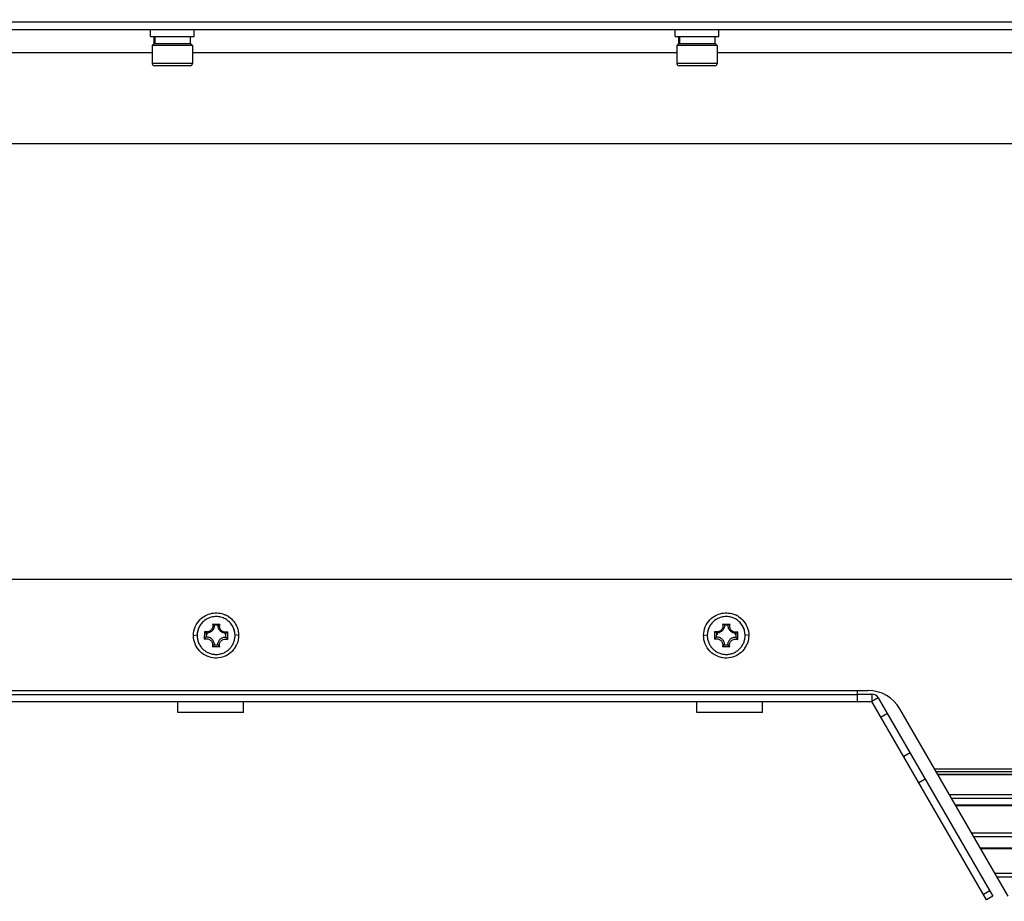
# Model space of a CAD drawing. Header units: millimetres. Extents: x 0 to 420, y 0 to 297.
# Tile 37 of 104: x 65 to 99, y 204 to 234. Entities that reach past the tile are written whole.
import ezdxf

# ---------------------------------------------------------------- set-up
doc = ezdxf.new("R2010")
doc.units = ezdxf.units.MM
doc.header["$LTSCALE"] = 23.1
doc.layers.get('0').update_dxf_attribs({"linetype": 'CONTINUOUS'})
doc.layers.add('02___PRT_ALL_AXES', color=7, linetype='CONTINUOUS')
doc.layers.add('DIM_PILOTEES', color=7, linetype='CONTINUOUS')
doc.styles.get("Standard").update_dxf_attribs({"font": 'txt', "width": 0.7})
doc.dimstyles.new('DIMSTYLE_2', dxfattribs={"dimtxt": 2.5, "dimasz": 3.5, "dimexe": 2, "dimexo": 0, "dimtad": 1, "dimlfac": 4, "dimdsep": 46, "dimtxsty": 'Standard', "dimblk": '_FILLED', "dimblk1": '_FILLED', "dimblk2": '_FILLED', "dimcen": 0.09, "dimazin": 2, "dimtp": 0.8, "dimtm": 0.8, "dimtfac": 1, "dimtofl": 0, "dimtmove": 0, "dimatfit": 3, "dimldrblk": '_FILLED', "dimfxl": 0, "dimtolj": 1, "dimarcsym": 0})

# ---------------------------------------------------------------- blocks, each defined once
blk = doc.blocks.new('_FILLED')
at = {"color": 0, "linetype": 'ByBlock'}
blk.add_solid([(0, 0), (-1, 0.1429), (-1, -0.1429)], dxfattribs=at)
blk = doc.blocks.new('*D3')
at = {"layer": 'DIM_PILOTEES', "color": 2, "linetype": 'Continuous'}
for p, q in [((44.092, 203.811), (44.092, 268.512)), ((294.092, 203.807), (294.092, 268.512)), ((44.092, 266.512), (169.092, 266.512)), ((294.092, 266.512), (169.092, 266.512))]:
    blk.add_line(p, q, dxfattribs=at)
at = {"layer": 'DIM_PILOTEES', "color": 2, "linetype": 'Continuous', "xscale": 3.5, "yscale": 3.5, "zscale": 3.5, "rotation": 180}
blk.add_blockref('_FILLED', (44.092, 266.512), dxfattribs=at)
at = {"layer": 'DIM_PILOTEES', "color": 2, "linetype": 'Continuous', "xscale": 3.5, "yscale": 3.5, "zscale": 3.5}
blk.add_blockref('_FILLED', (294.092, 266.512), dxfattribs=at)
at = {"layer": 'DIM_PILOTEES', "color": 2, "linetype": 'Continuous', "insert": (168.02, 269.637), "char_height": 2.5, "width": 10.98214, "attachment_point": 2, "line_spacing_factor": 0.9}
blk.add_mtext('{\\ftxt;\\W0.0001;\\H0.0001;\\~}{\\ftxt;\\W2.9285714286;\\H2.5; }{\\ftxt;\\W0.0001;\\H0.0001;\\~}', dxfattribs=at)

msp = doc.modelspace()

# ---------------------------------------------------------------- linework, layer by layer
at = {"color": 7, "linetype": 'Continuous'}
for p, q in [((293.9168, 233.9789), (44.5293, 233.9789)), ((44.5418, 233.7289), (293.9168, 233.7289)), ((69.4793, 233.4789), (69.4793, 233.7289)), ((69.4793, 233.4789), (70.9793, 233.4789)), ((69.6043, 233.2289), (69.6043, 233.4789)), ((69.6117, 233.2289), (69.6117, 233.4789)), ((69.6362, 233.2289), (69.6362, 233.4789)), ((70.8543, 233.2289), (70.8543, 233.4789)), ((70.9793, 233.4789), (70.9793, 233.7289)), ((87.4793, 233.4789), (87.4793, 233.7289)), ((87.4793, 233.4789), (88.9793, 233.4789)), ((87.6043, 233.2289), (87.6043, 233.4789)), ((87.6117, 233.2289), (87.6117, 233.4789)), ((87.6362, 233.2289), (87.6362, 233.4789)), ((88.8543, 233.2289), (88.8543, 233.4789)), ((88.9793, 233.4789), (88.9793, 233.7289)), ((69.5956, 233.2289), (69.5418, 233.1751)), ((69.5418, 233.1751), (69.5418, 232.5539)), ((70.9168, 233.1751), (69.5418, 233.1751)), ((70.8631, 233.2289), (69.5956, 233.2289)), ((70.8631, 233.2289), (70.9168, 233.1751)), ((70.9168, 233.1751), (70.9168, 232.5539)), ((87.5956, 233.2289), (87.5418, 233.1751)), ((87.5418, 233.1751), (87.5418, 232.5539)), ((88.9168, 233.1751), (87.5418, 233.1751)), ((88.8631, 233.2289), (87.5956, 233.2289)), ((88.8631, 233.2289), (88.9168, 233.1751)), ((88.9168, 233.1751), (88.9168, 232.5539)), ((69.5418, 232.9264), (52.9168, 232.9264)), ((87.5418, 232.9264), (70.9168, 232.9264)), ((105.5418, 232.9264), (88.9168, 232.9264)), ((70.9168, 232.5539), (69.5418, 232.5539)), ((70.8418, 232.4789), (69.6168, 232.4789)), ((88.9168, 232.5539), (87.5418, 232.5539)), ((88.8418, 232.4789), (87.6168, 232.4789)), ((48.3543, 214.8636), (290.1043, 214.8636)), ((71.6064, 213.3208), (71.8619, 213.3181)), ((71.7981, 213.2825), (71.6692, 213.2839)), ((89.1064, 213.3208), (89.3619, 213.3181)), ((89.2981, 213.2825), (89.1692, 213.2839)), ((70.9543, 212.9288), (71.0804, 212.9457)), ((71.3369, 212.8047), (71.3396, 213.0599)), ((71.3916, 213.0125), (71.3903, 212.8837)), ((72.0683, 212.8764), (72.0697, 213.0052)), ((72.1231, 213.0515), (72.1203, 212.7963)), ((72.5043, 212.9288), (72.3795, 212.9455)), ((88.4543, 212.9288), (88.5804, 212.9457)), ((88.8369, 212.8047), (88.8396, 213.0599)), ((88.8916, 213.0125), (88.8903, 212.8837)), ((89.5683, 212.8764), (89.5697, 213.0052)), ((89.6231, 213.0515), (89.6203, 212.7963)), ((90.0043, 212.9288), (89.8795, 212.9455)), ((71.8535, 212.5354), (71.598, 212.5381)), ((71.6619, 212.6064), (71.7908, 212.6051)), ((89.3535, 212.5354), (89.098, 212.5381)), ((89.1619, 212.6064), (89.2908, 212.6051)), ((64.3595, 211.0414), (94.0991, 211.0414)), ((93.73, 210.9164), (94.23, 210.9164)), ((94.23, 210.9164), (94.23, 210.6664)), ((94.4465, 210.7914), (94.23, 210.6664)), ((94.4465, 210.7914), (98.3743, 203.9882)), ((70.4168, 210.2914), (70.4168, 210.6664)), ((72.6668, 210.2914), (72.6668, 210.6664)), ((88.2198, 210.2914), (88.2198, 210.6664)), ((90.4698, 210.2914), (90.4698, 210.6664)), ((72.6668, 210.2914), (70.4168, 210.2914)), ((90.4698, 210.2914), (88.2198, 210.2914)), ((94.759, 210.2501), (94.5425, 210.1251)), ((98.8981, 203.9789), (95.1816, 210.4164)), ((95.5398, 208.8977), (95.3233, 208.7727)), ((96.375, 208.3493), (242.0836, 208.3493)), ((96.4272, 208.2588), (242.0314, 208.2588)), ((96.477, 208.1727), (241.9817, 208.1727)), ((96.4873, 208.1548), (241.9714, 208.1548)), ((96.0599, 207.9969), (95.8434, 207.8719)), ((96.8811, 207.4726), (125.2293, 207.4726)), ((96.9554, 207.344), (125.2293, 207.344)), ((97.0889, 207.1127), (125.2293, 207.1127)), ((97.1013, 207.0912), (125.2293, 207.0912)), ((125.2293, 206.1507), (97.6443, 206.1507)), ((125.2293, 206.0221), (97.7185, 206.0221)), ((125.2293, 205.6269), (97.9467, 205.6269)), ((125.2293, 205.6054), (97.959, 205.6054)), ((125.2293, 204.761), (98.4465, 204.761)), ((125.2293, 204.6324), (98.5208, 204.6324)), ((98.2693, 204.17), (98.0528, 204.045)), ((98.3743, 203.9882), (98.1578, 203.8632))]:
    msp.add_line(p, q, dxfattribs=at)
at = {"color": 2, "linetype": 'Continuous'}
for p, q in [((71.4175, 212.9935), (71.4175, 212.9499)), ((72.0425, 212.9935), (72.0425, 212.9499)), ((88.9175, 212.9935), (88.9175, 212.9499)), ((89.5425, 212.9935), (89.5425, 212.9499))]:
    msp.add_line(p, q, dxfattribs=at)
at = {"color": 3, "linetype": 'Continuous'}
for p, q in [((64.7287, 210.9055), (93.73, 210.9055)), ((93.73, 210.6664), (93.73, 211.0414)), ((64.2287, 210.6664), (94.23, 210.6664)), ((98.1578, 203.8632), (94.23, 210.6664))]:
    msp.add_line(p, q, dxfattribs=at)
at = {"color": 7, "linetype": 'Continuous'}
for centre, radius, start, end in [((69.6168, 232.5539), 0.075, 180, 270), ((70.8418, 232.5539), 0.075, 270, 0), ((87.6168, 232.5539), 0.075, 180, 270), ((88.8418, 232.5539), 0.075, 270, 0), ((71.7224, 212.9184), 0.7873, 55.55415, 66.8421), ((89.2224, 212.9184), 0.7873, 55.55415, 66.8421), ((71.7289, 212.9314), 0.6489, 149.35796, 179.99865), ((71.7289, 212.9281), 0.6489, 150.72237, 180.00016), ((71.7311, 212.9281), 0.6489, 0.00336, 32.1387), ((71.7311, 212.9314), 0.6489, 0.0013, 29.40935), ((89.2289, 212.9314), 0.6489, 149.35796, 179.99865), ((89.2289, 212.9281), 0.6489, 150.72237, 180.00016), ((89.2311, 212.9281), 0.6489, 0.00336, 32.1387), ((89.2311, 212.9314), 0.6489, 0.0013, 29.40935), ((72.0688, 212.3649), 0.8539, 146.56235, 149.0029), ((71.3757, 212.3674), 0.8593, 29.94051, 32.55515), ((89.5688, 212.3649), 0.8539, 146.56235, 149.0029), ((88.8757, 212.3674), 0.8593, 29.94051, 32.55515), ((71.0372, 213.1193), 0.8083, 318.88653, 320.61244), ((72.4301, 213.1105), 0.815, 218.33309, 220.01832), ((71.7257, 212.9318), 0.7795, 325.99575, 337.31172), ((88.5372, 213.1193), 0.8083, 318.88653, 320.61244), ((89.9301, 213.1105), 0.815, 218.33309, 220.01832), ((89.2257, 212.9318), 0.7795, 325.99575, 337.31172), ((94.0991, 209.7914), 1.25, 29.99831, 90), ((94.23, 210.6664), 0.25, 30, 90)]:
    msp.add_arc(centre, radius, start, end, dxfattribs=at)
for points in [[(71.0138, 213.2265), (71.053, 213.3206), (71.1123, 213.4084), (71.1847, 213.4802)], [(72.1677, 213.5676), (72.2924, 213.4822), (72.3945, 213.3535), (72.4503, 213.213)], [(88.5138, 213.2265), (88.553, 213.3206), (88.6123, 213.4084), (88.6847, 213.4802)], [(89.6677, 213.5676), (89.7924, 213.4822), (89.8945, 213.3535), (89.9503, 213.213)], [(70.9543, 212.9288), (70.9543, 213.03), (70.9748, 213.1331), (71.0138, 213.2265)], [(72.4503, 213.213), (72.4859, 213.1234), (72.5043, 213.0252), (72.5043, 212.9288)], [(88.4543, 212.9288), (88.4543, 213.03), (88.4748, 213.1331), (88.5138, 213.2265)], [(89.9503, 213.213), (89.9859, 213.1234), (90.0043, 213.0252), (90.0043, 212.9288)], [(71.0083, 212.6446), (70.9727, 212.7343), (70.9543, 212.8324), (70.9543, 212.9288)], [(72.5043, 212.9288), (72.5043, 212.8276), (72.4838, 212.7245), (72.4449, 212.6311)], [(88.5083, 212.6446), (88.4727, 212.7343), (88.4543, 212.8324), (88.4543, 212.9288)], [(90.0043, 212.9288), (90.0043, 212.8276), (89.9838, 212.7245), (89.9449, 212.6311)], [(71.1725, 212.3898), (71.1022, 212.4624), (71.0456, 212.5507), (71.0083, 212.6446)], [(88.6725, 212.3898), (88.6022, 212.4624), (88.5456, 212.5507), (88.5083, 212.6446)], [(71.4266, 212.2154), (71.3321, 212.2557), (71.2439, 212.316), (71.1725, 212.3898)], [(88.9266, 212.2154), (88.8321, 212.2557), (88.7439, 212.316), (88.6725, 212.3898)]]:
    msp.add_open_spline(points, degree=3, dxfattribs=at)
for points, knots in [([(71.737, 213.5774), (71.6791, 213.5781), (71.5627, 213.5637), (71.4004, 213.4968), (71.2616, 213.3896), (71.1911, 213.2958), (71.1629, 213.2454)], [0, 0, 0, 0, 0.2500676, 0.500102, 0.7500824, 1, 1, 1, 1]), ([(71.1847, 213.4802), (71.2915, 213.586), (71.575, 213.7361), (71.8939, 213.7012), (72.032, 213.6422)], [0, 0, 0, 0, 0.5002778, 1, 1, 1, 1]), ([(72.2805, 213.2733), (72.2518, 213.319), (72.1826, 213.4036), (72.0509, 213.5006), (71.8993, 213.5621), (71.791, 213.5769), (71.737, 213.5774)], [0, 0, 0, 0, 0.2499235, 0.4999054, 0.7499354, 1, 1, 1, 1]), ([(89.237, 213.5774), (89.1791, 213.5781), (89.0627, 213.5637), (88.9004, 213.4968), (88.7616, 213.3896), (88.6911, 213.2958), (88.6629, 213.2454)], [0, 0, 0, 0, 0.2500676, 0.500102, 0.7500824, 1, 1, 1, 1]), ([(88.6847, 213.4802), (88.7915, 213.586), (89.075, 213.7361), (89.3939, 213.7012), (89.532, 213.6422)], [0, 0, 0, 0, 0.5002778, 1, 1, 1, 1]), ([(89.7805, 213.2733), (89.7518, 213.319), (89.6826, 213.4036), (89.5509, 213.5006), (89.3993, 213.5621), (89.291, 213.5769), (89.237, 213.5774)], [0, 0, 0, 0, 0.2499235, 0.4999054, 0.7499354, 1, 1, 1, 1]), ([(71.6064, 213.3208), (71.6124, 213.3026), (71.6193, 213.2642), (71.6134, 213.2061), (71.5917, 213.1519), (71.556, 213.1056), (71.509, 213.071), (71.4543, 213.0505), (71.396, 213.0459), (71.3578, 213.0536), (71.3396, 213.0599)], [0, 0, 0, 0, 0.1249486, 0.2498844, 0.3748412, 0.4998257, 0.6248429, 0.7498878, 0.8749407, 1, 1, 1, 1]), ([(71.6692, 213.2839), (71.67, 213.2657), (71.6677, 213.229), (71.6481, 213.1586), (71.5965, 213.0807), (71.5174, 213.0308), (71.4465, 213.0128), (71.4098, 213.0113), (71.3916, 213.0125)], [0, 0, 0, 0, 0.1252893, 0.2505761, 0.4998406, 0.7492017, 0.874592, 1, 1, 1, 1]), ([(71.6692, 213.2839), (71.6645, 213.287), (71.6442, 213.3003), (71.6231, 213.3124), (71.6064, 213.3208)], [0, 0, 0, 0, 0.2325524, 1, 1, 1, 1]), ([(72.0697, 213.0052), (72.0515, 213.0044), (72.0148, 213.0067), (71.9444, 213.0262), (71.8664, 213.0778), (71.8164, 213.1568), (71.7984, 213.2276), (71.7969, 213.2643), (71.7981, 213.2825)], [0, 0, 0, 0, 0.1254093, 0.2507998, 0.5001594, 0.7494223, 0.8747094, 1, 1, 1, 1]), ([(71.7981, 213.2825), (71.8028, 213.2855), (71.8236, 213.2983), (71.8451, 213.31), (71.8619, 213.3181)], [0, 0, 0, 0, 0.232601, 1, 1, 1, 1]), ([(72.1231, 213.0515), (72.1048, 213.0455), (72.0664, 213.0387), (72.0083, 213.0446), (71.954, 213.0662), (71.9077, 213.1019), (71.873, 213.1488), (71.8525, 213.2035), (71.8479, 213.2617), (71.8556, 213.3), (71.8619, 213.3181)], [0, 0, 0, 0, 0.1250612, 0.2501145, 0.3751586, 0.5001743, 0.6251573, 0.7501133, 0.8750496, 1, 1, 1, 1]), ([(89.1064, 213.3208), (89.1124, 213.3026), (89.1193, 213.2642), (89.1134, 213.2061), (89.0917, 213.1519), (89.056, 213.1056), (89.009, 213.071), (88.9543, 213.0505), (88.896, 213.0459), (88.8578, 213.0536), (88.8396, 213.0599)], [0, 0, 0, 0, 0.1249486, 0.2498844, 0.3748412, 0.4998257, 0.6248429, 0.7498878, 0.8749407, 1, 1, 1, 1]), ([(89.1692, 213.2839), (89.17, 213.2657), (89.1677, 213.229), (89.1481, 213.1586), (89.0965, 213.0807), (89.0174, 213.0308), (88.9465, 213.0128), (88.9098, 213.0113), (88.8916, 213.0125)], [0, 0, 0, 0, 0.1252893, 0.2505761, 0.4998406, 0.7492017, 0.874592, 1, 1, 1, 1]), ([(89.1692, 213.2839), (89.1645, 213.287), (89.1442, 213.3003), (89.1231, 213.3124), (89.1064, 213.3208)], [0, 0, 0, 0, 0.2325524, 1, 1, 1, 1]), ([(89.5697, 213.0052), (89.5515, 213.0044), (89.5148, 213.0067), (89.4444, 213.0262), (89.3664, 213.0778), (89.3164, 213.1568), (89.2984, 213.2276), (89.2969, 213.2643), (89.2981, 213.2825)], [0, 0, 0, 0, 0.1254093, 0.2507998, 0.5001594, 0.7494223, 0.8747094, 1, 1, 1, 1]), ([(89.2981, 213.2825), (89.3028, 213.2855), (89.3236, 213.2983), (89.3451, 213.31), (89.3619, 213.3181)], [0, 0, 0, 0, 0.232601, 1, 1, 1, 1]), ([(89.6231, 213.0515), (89.6048, 213.0455), (89.5664, 213.0387), (89.5083, 213.0446), (89.454, 213.0662), (89.4077, 213.1019), (89.373, 213.1488), (89.3525, 213.2035), (89.3479, 213.2617), (89.3556, 213.3), (89.3619, 213.3181)], [0, 0, 0, 0, 0.1250612, 0.2501145, 0.3751586, 0.5001743, 0.6251573, 0.7501133, 0.8750496, 1, 1, 1, 1]), ([(71.08, 212.9281), (71.08, 212.8859), (71.0882, 212.8014), (71.125, 212.6796), (71.1846, 212.5672), (71.265, 212.4685), (71.3629, 212.3872), (71.4748, 212.3264), (71.5963, 212.2884), (71.6808, 212.2792), (71.723, 212.2788)], [0, 0, 0, 0, 0.124942, 0.2498928, 0.3748598, 0.499848, 0.6248594, 0.7498925, 0.874938, 1, 1, 1, 1]), ([(71.3369, 212.8047), (71.3552, 212.8106), (71.3936, 212.8175), (71.4517, 212.8116), (71.506, 212.79), (71.5523, 212.7543), (71.587, 212.7073), (71.6074, 212.6527), (71.6121, 212.5945), (71.6044, 212.5562), (71.598, 212.5381)], [0, 0, 0, 0, 0.1250612, 0.2501145, 0.3751586, 0.5001743, 0.6251573, 0.7501133, 0.8750496, 1, 1, 1, 1]), ([(71.3916, 213.0125), (71.3872, 213.0158), (71.3688, 213.0304), (71.3516, 213.0466), (71.3396, 213.0599)], [0, 0, 0, 0, 0.2365379, 1, 1, 1, 1]), ([(71.3903, 212.8837), (71.3874, 212.8799), (71.3757, 212.8641), (71.3645, 212.8479), (71.3563, 212.8355)], [0, 0, 0, 0, 0.2427632, 1, 1, 1, 1]), ([(71.3903, 212.8837), (71.4085, 212.8845), (71.4451, 212.8822), (71.5156, 212.8627), (71.5936, 212.8111), (71.6435, 212.7321), (71.6616, 212.6613), (71.6631, 212.6246), (71.6619, 212.6064)], [0, 0, 0, 0, 0.1254093, 0.2507998, 0.5001594, 0.7494223, 0.8747094, 1, 1, 1, 1]), ([(71.723, 212.2788), (71.7658, 212.2783), (71.8516, 212.2859), (71.9755, 212.3222), (72.0898, 212.3822), (72.1901, 212.4634), (72.2725, 212.5628), (72.3338, 212.6764), (72.3715, 212.7997), (72.38, 212.8854), (72.38, 212.9281)], [0, 0, 0, 0, 0.1250616, 0.2501075, 0.3751412, 0.5001532, 0.6251417, 0.7501085, 0.8750588, 1, 1, 1, 1]), ([(71.7908, 212.6051), (71.79, 212.6232), (71.7923, 212.6599), (71.8118, 212.7303), (71.8635, 212.8082), (71.9426, 212.8581), (72.0134, 212.8761), (72.0501, 212.8776), (72.0683, 212.8764)], [0, 0, 0, 0, 0.1252893, 0.2505761, 0.4998406, 0.7492017, 0.874592, 1, 1, 1, 1]), ([(71.8535, 212.5354), (71.8475, 212.5536), (71.8407, 212.592), (71.8466, 212.6501), (71.8682, 212.7043), (71.9039, 212.7505), (71.9509, 212.7852), (72.0057, 212.8056), (72.0639, 212.8103), (72.1022, 212.8026), (72.1203, 212.7963)], [0, 0, 0, 0, 0.1249486, 0.2498844, 0.3748412, 0.4998257, 0.6248429, 0.7498878, 0.8749407, 1, 1, 1, 1]), ([(72.0683, 212.8764), (72.071, 212.8727), (72.0819, 212.8574), (72.0923, 212.8418), (72.1, 212.8298)], [0, 0, 0, 0, 0.2431747, 1, 1, 1, 1]), ([(72.0697, 213.0052), (72.0742, 213.0084), (72.0928, 213.0225), (72.1103, 213.0381), (72.1226, 213.051)], [0, 0, 0, 0, 0.2368081, 1, 1, 1, 1]), ([(88.58, 212.9281), (88.58, 212.8859), (88.5882, 212.8014), (88.625, 212.6796), (88.6846, 212.5672), (88.765, 212.4685), (88.8629, 212.3872), (88.9748, 212.3264), (89.0963, 212.2884), (89.1808, 212.2792), (89.223, 212.2788)], [0, 0, 0, 0, 0.124942, 0.2498928, 0.3748598, 0.499848, 0.6248594, 0.7498925, 0.874938, 1, 1, 1, 1]), ([(88.8369, 212.8047), (88.8552, 212.8106), (88.8936, 212.8175), (88.9517, 212.8116), (89.006, 212.79), (89.0523, 212.7543), (89.087, 212.7073), (89.1074, 212.6527), (89.1121, 212.5945), (89.1044, 212.5562), (89.098, 212.5381)], [0, 0, 0, 0, 0.1250612, 0.2501145, 0.3751586, 0.5001743, 0.6251573, 0.7501133, 0.8750496, 1, 1, 1, 1]), ([(88.8916, 213.0125), (88.8872, 213.0158), (88.8688, 213.0304), (88.8516, 213.0466), (88.8396, 213.0599)], [0, 0, 0, 0, 0.2365379, 1, 1, 1, 1]), ([(88.8903, 212.8837), (88.8874, 212.8799), (88.8757, 212.8641), (88.8645, 212.8479), (88.8563, 212.8355)], [0, 0, 0, 0, 0.2427632, 1, 1, 1, 1]), ([(88.8903, 212.8837), (88.9085, 212.8845), (88.9451, 212.8822), (89.0156, 212.8627), (89.0936, 212.8111), (89.1435, 212.7321), (89.1616, 212.6613), (89.1631, 212.6246), (89.1619, 212.6064)], [0, 0, 0, 0, 0.1254093, 0.2507998, 0.5001594, 0.7494223, 0.8747094, 1, 1, 1, 1]), ([(89.223, 212.2788), (89.2658, 212.2783), (89.3516, 212.2859), (89.4755, 212.3222), (89.5898, 212.3822), (89.6901, 212.4634), (89.7725, 212.5628), (89.8338, 212.6764), (89.8715, 212.7997), (89.88, 212.8854), (89.88, 212.9281)], [0, 0, 0, 0, 0.1250616, 0.2501075, 0.3751412, 0.5001532, 0.6251417, 0.7501085, 0.8750588, 1, 1, 1, 1]), ([(89.2908, 212.6051), (89.29, 212.6232), (89.2923, 212.6599), (89.3118, 212.7303), (89.3635, 212.8082), (89.4426, 212.8581), (89.5134, 212.8761), (89.5501, 212.8776), (89.5683, 212.8764)], [0, 0, 0, 0, 0.1252893, 0.2505761, 0.4998406, 0.7492017, 0.874592, 1, 1, 1, 1]), ([(89.3535, 212.5354), (89.3475, 212.5536), (89.3407, 212.592), (89.3466, 212.6501), (89.3682, 212.7043), (89.4039, 212.7505), (89.4509, 212.7852), (89.5057, 212.8056), (89.5639, 212.8103), (89.6022, 212.8026), (89.6203, 212.7963)], [0, 0, 0, 0, 0.1249486, 0.2498844, 0.3748412, 0.4998257, 0.6248429, 0.7498878, 0.8749407, 1, 1, 1, 1]), ([(89.5683, 212.8764), (89.571, 212.8727), (89.5819, 212.8574), (89.5923, 212.8418), (89.6, 212.8298)], [0, 0, 0, 0, 0.2431747, 1, 1, 1, 1]), ([(89.5697, 213.0052), (89.5742, 213.0084), (89.5928, 213.0225), (89.6103, 213.0381), (89.6226, 213.051)], [0, 0, 0, 0, 0.2368081, 1, 1, 1, 1]), ([(72.3719, 212.4959), (72.2741, 212.3508), (71.9681, 212.1227), (71.5869, 212.1469), (71.4266, 212.2154)], [0, 0, 0, 0, 0.5008092, 1, 1, 1, 1]), ([(71.6462, 212.5879), (71.6425, 212.5837), (71.6271, 212.5664), (71.6109, 212.55), (71.598, 212.5381)], [0, 0, 0, 0, 0.2415753, 1, 1, 1, 1]), ([(71.8059, 212.5865), (71.8095, 212.5822), (71.8247, 212.5645), (71.8407, 212.5476), (71.8535, 212.5354)], [0, 0, 0, 0, 0.2415357, 1, 1, 1, 1]), ([(89.8719, 212.4959), (89.7741, 212.3508), (89.4681, 212.1227), (89.0869, 212.1469), (88.9266, 212.2154)], [0, 0, 0, 0, 0.5008092, 1, 1, 1, 1]), ([(89.1462, 212.5879), (89.1425, 212.5837), (89.1271, 212.5664), (89.1109, 212.55), (89.098, 212.5381)], [0, 0, 0, 0, 0.2415753, 1, 1, 1, 1]), ([(89.3059, 212.5865), (89.3095, 212.5822), (89.3247, 212.5645), (89.3407, 212.5476), (89.3535, 212.5354)], [0, 0, 0, 0, 0.2415357, 1, 1, 1, 1])]:
    msp.add_open_spline(points, degree=3, knots=knots, dxfattribs=at)
at = {"layer": '02___PRT_ALL_AXES', "color": 7, "linetype": 'Continuous'}
msp.add_line((64.4642, 229.8157), (290.1043, 229.8157), dxfattribs=at)

# ---------------------------------------------------------------- dimensions: what is measured, and where the dimension line sits
at = {"layer": 'DIM_PILOTEES', "color": 2, "linetype": 'Continuous'}
dim = msp.add_linear_dim(base=(294.0918, 266.5119), p1=(44.0918, 203.8115), p2=(294.0918, 203.8068), text='{\\ftxt;\\W0.0001;\\H0.0001;\\~}{\\ftxt;\\W2.9285714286;\\H2.5; }{\\ftxt;\\W0.0001;\\H0.0001;\\~}', dimstyle='DIMSTYLE_2', dxfattribs=at)
dim.commit()
dim.dimension.update_dxf_attribs({"geometry": '*D3', "text_midpoint": (167.663, 266.5119), "dimtype": 160})

doc.saveas('drawing.dxf')
